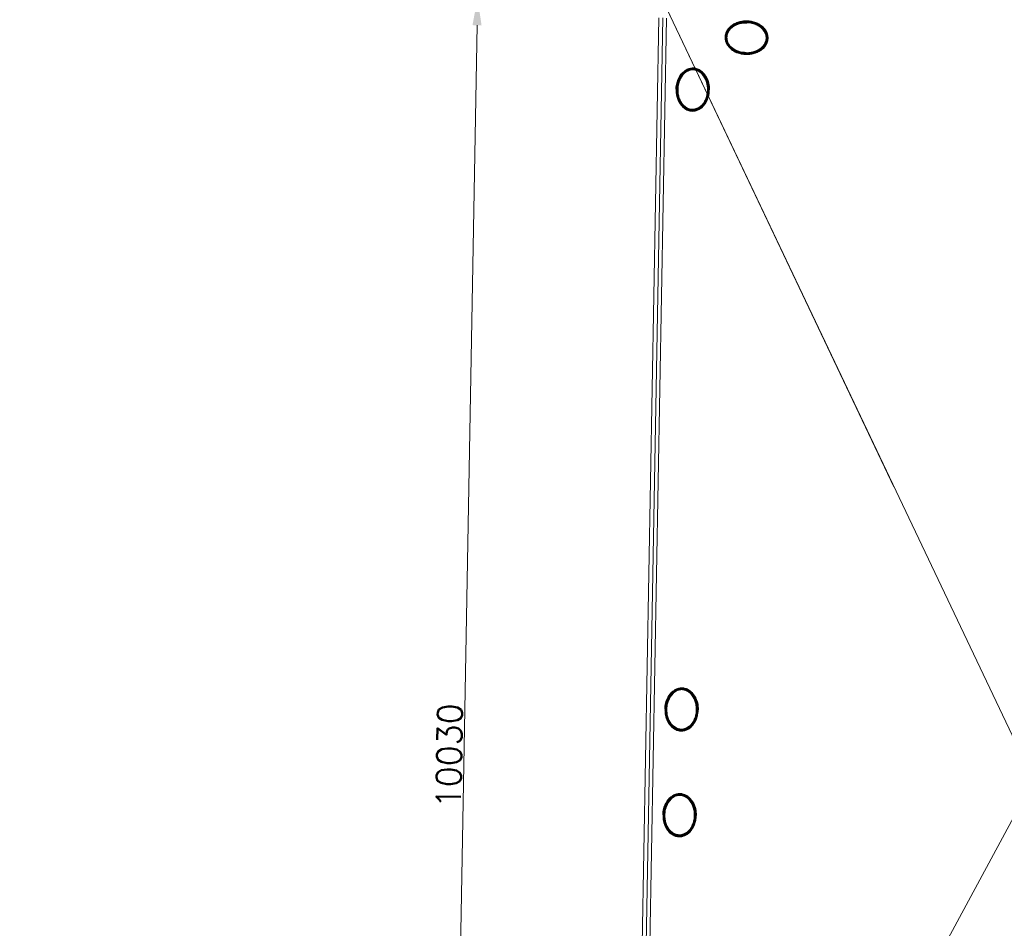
# Model space of a CAD drawing. Header units: millimetres. Extents: x -13022 to 1371524, y -38729 to 632593.
# Tile 183 of 256: x 979113 to 985622, y 11208 to 17218. Entities that reach past the tile are written whole.
import ezdxf

# ---------------------------------------------------------------- set-up
doc = ezdxf.new("R2010")
doc.units = ezdxf.units.MM
doc.header["$LTSCALE"] = 35
doc.set_wipeout_variables(frame=1)
doc.linetypes.add('DASHED', pattern=[200, 100, -100])
for name, color, linetype in [('LAYER01', 1, 'Continuous'), ('LAYER102', 1, 'Continuous'), ('LAYER111', 7, 'Continuous'), ('LAYER28', 7, 'Continuous'), ('LAYER30', 7, 'Continuous')]:
    doc.layers.add(name, color=color, linetype=linetype)
doc.styles.get("Standard").update_dxf_attribs({"font": 'simplex.shx'})
doc.dimstyles.new('~R----C~', dxfattribs={"dimtxt": 162, "dimasz": 180, "dimexe": 0.18, "dimexo": 0.0625, "dimgap": 16.2, "dimtad": 1, "dimdec": 0, "dimzin": 0, "dimdsep": 46, "dimtxsty": 'Standard', "dimcen": 0.09, "dimse1": 1, "dimse2": 1, "dimclrd": 7, "dimadec": 0, "dimazin": 0, "dimtfac": 1, "dimtdec": 4, "dimtmove": 0, "dimatfit": 3, "dimfxl": 1, "dimtolj": 1, "dimtzin": 0, "dimlwd": 13, "dimarcsym": 0})
pattern_1 = [(133.96863251, (692959.26735, 93845.67613), (-0.21591600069, -0.20827933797), []), (133.96863251, (692959.05526, 93845.67994), (-0.21591600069, -0.20827933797), [])]
pattern_2 = [(313.96863251, (692959.26735, 93845.67613), (0.21591600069, 0.20827933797), []), (313.96863251, (692959.47945, 93845.6723), (0.21591600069, 0.20827933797), [])]

# ---------------------------------------------------------------- blocks, each defined once
blk = doc.blocks.new('*D149')
at = {"layer": 'Defpoints', "color": 0, "linetype": 'Continuous', "transparency": 16777216}
for p in [(982139.4, 17361.7), (983341.2, 17340), (983160.7, 7311.7)]:
    blk.add_point(p, dxfattribs=at)
at = {"layer": 'LAYER102', "color": 7, "linetype": 'Continuous', "lineweight": 13, "transparency": 16777216}
blk.add_line((981962.1, 7513.3), (982136.2, 17181.7), dxfattribs=at)
at = {"layer": 'LAYER102', "color": 7, "linetype": 'Continuous', "transparency": 16777216}
for points in [[(982106.2, 17182.3), (982166.2, 17181.2), (982139.4, 17361.7)], [(981932.1, 7513.8), (981992.1, 7512.7), (981958.9, 7333.3)]]:
    blk.add_solid(points, dxfattribs=at)
at = {"layer": 'LAYER102', "color": 0, "linetype": 'Continuous', "transparency": 16777216, "insert": (981952, 12349.2), "char_height": 162, "attachment_point": 5, "rotation": 88.96863}
blk.add_mtext('\\A1;10030', dxfattribs=at)

msp = doc.modelspace()

# ---------------------------------------------------------------- texts
at = {"layer": 'LAYER102', "color": 7, "linetype": 'Continuous', "lineweight": 0, "char_height": 162, "attachment_point": 7, "rotation": 358.9686325, "line_spacing_factor": 1.333333}
for s, insert in [('\\pi-861.96;{\\fArial|b1|i0|c0|p34;\\H1.2346x;opslag depot\\P\\pi-545.13;\\fArial|b0|i0|c0|p34;\\H0.81x;o.g. functie \\P\\pi-462.53;258,8 m2}', (1071958.802, 12673.073)), ('\\pi-742.15;{\\fArial|b0|i0|c0|p34;verkeersruimte\\P\\pi-335.38;8,8 m2}', (1040027.608, 12808.043))]:
    msp.add_mtext(s, dxfattribs=dict(at, insert=insert))

# ---------------------------------------------------------------- wipeouts: each hides what was drawn before it
at = {"linetype": 'Continuous'}
for points in [[(983919.955, 17208.6), (983942.489, 17206.812), (983964.627, 17202.131), (983985.964, 17194.644), (984002.598, 17186.312), (984017.943, 17175.823), (984031.721, 17163.362), (984043.497, 17149.07), (984052.236, 17132.746), (984057.605, 17115.022), (984059.367, 17096.581), (984056.943, 17078.231), (984050.939, 17060.711), (984041.618, 17044.72), (984029.336, 17030.868), (984014.358, 17018.37), (983997.795, 17008.034), (983979.992, 17000.048), (983961.296, 16994.571), (983938.816, 16990.671), (983916.044, 16989.659), (983916.193, 16999.634), (983941.19, 17001.005), (983965.723, 17006.064), (983984.377, 17012.753), (984001.892, 17022.064), (984017.855, 17033.802), (984030.915, 17047.421), (984040.924, 17063.423), (984047.462, 17081.128), (984049.371, 17096.87), (984047.967, 17112.671), (984043.333, 17127.835), (984035.342, 17142.255), (984025.294, 17155.313), (984013.372, 17166.709), (983999.884, 17176.188), (983978.387, 17186.951), (983955.419, 17194.163), (983937.723, 17197.326), (983919.774, 17198.586)], [(983452.764, 16757.757), (983454.545, 16780.299), (983459.225, 16802.421), (983466.735, 16823.758), (983475.067, 16840.377), (983485.564, 16855.721), (983498.033, 16869.515), (983512.31, 16881.283), (983528.657, 16890.006), (983546.35, 16895.36), (983564.791, 16897.13), (983583.125, 16894.69), (983600.645, 16888.687), (983616.636, 16879.366), (983630.479, 16867.084), (983642.962, 16852.099), (983653.291, 16835.558), (983661.284, 16817.755), (983666.76, 16799.037), (983670.669, 16776.572), (983671.666, 16753.793), (983661.73, 16753.995), (983660.367, 16779), (983655.277, 16803.525), (983648.58, 16822.18), (983639.269, 16839.671), (983627.554, 16855.642), (983613.943, 16868.71), (983597.934, 16878.726), (983580.236, 16885.264), (983564.486, 16887.173), (983548.678, 16885.786), (983533.529, 16881.143), (983519.102, 16873.16), (983506.044, 16863.104), (983494.64, 16851.206), (983485.146, 16837.718), (983474.382, 16816.198), (983467.155, 16793.246), (983463.992, 16775.542), (983462.731, 16757.593)], [(983378.945, 12657.312), (983380.726, 12679.854), (983385.406, 12701.976), (983392.916, 12723.313), (983401.248, 12739.932), (983411.745, 12755.276), (983424.214, 12769.07), (983438.49, 12780.838), (983454.838, 12789.561), (983472.531, 12794.915), (983490.972, 12796.685), (983509.306, 12794.245), (983526.825, 12788.242), (983542.817, 12778.921), (983556.66, 12766.639), (983569.143, 12751.654), (983579.471, 12735.114), (983587.465, 12717.311), (983592.941, 12698.592), (983596.85, 12676.127), (983597.846, 12653.348), (983587.911, 12653.55), (983586.548, 12678.555), (983581.458, 12703.08), (983574.761, 12721.735), (983565.449, 12739.226), (983553.735, 12755.197), (983540.124, 12768.265), (983524.115, 12778.281), (983506.417, 12784.819), (983490.667, 12786.728), (983474.859, 12785.341), (983459.71, 12780.698), (983445.283, 12772.715), (983432.225, 12762.659), (983420.821, 12750.761), (983411.327, 12737.273), (983400.563, 12715.753), (983393.336, 12692.801), (983390.173, 12675.097), (983388.912, 12657.148)], [(983365.856, 11958.059), (983367.637, 11980.601), (983372.318, 12002.724), (983379.828, 12024.061), (983388.16, 12040.679), (983398.656, 12056.024), (983411.125, 12069.817), (983425.402, 12081.586), (983441.749, 12090.308), (983459.442, 12095.663), (983477.883, 12097.433), (983496.217, 12094.993), (983513.737, 12088.989), (983529.728, 12079.668), (983543.572, 12067.386), (983556.054, 12052.401), (983566.383, 12035.861), (983574.376, 12018.058), (983579.853, 11999.339), (983583.762, 11976.874), (983584.758, 11954.095), (983574.822, 11954.297), (983573.46, 11979.302), (983568.369, 12003.828), (983561.673, 12022.483), (983552.361, 12039.973), (983540.647, 12055.945), (983527.036, 12069.012), (983511.026, 12079.028), (983493.328, 12085.567), (983477.579, 12087.475), (983461.77, 12086.088), (983446.622, 12081.446), (983432.194, 12073.462), (983419.136, 12063.406), (983407.733, 12051.508), (983398.238, 12038.021), (983387.474, 12016.5), (983380.247, 11993.548), (983377.084, 11975.844), (983375.824, 11957.895)]]:
    msp.add_wipeout(points, dxfattribs=at).dxf.layer = 'LAYER111'

# ---------------------------------------------------------------- next in the draw order: hatches: boundary and pattern name
at = {"layer": 'LAYER28', "linetype": 'Continuous', "lineweight": 13}
h = msp.add_hatch(dxfattribs=at)
h.set_pattern_fill('~A--FYV~', angle=-1.0313675, style=0, pattern_type=0)
h.set_pattern_definition([(43.96863251, (692959.26735, 93845.67613), (-0.20827933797, 0.21591600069), []), (43.96863251, (692959.27117, 93845.88822), (-0.20827933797, 0.21591600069), [])])
h.paths.add_polyline_path([(983919.955, 17208.6, -0.09710502), (983985.964, 17194.636, -0.10169259), (984031.721, 17163.347, -0.20036748), (984059.398, 17096.572, -0.20044202), (984029.335, 17030.837, -0.13761542), (983961.296, 16994.54, -0.06379176), (983916.012, 16989.62), (983916.193, 16999.634, 0.07460022), (983965.754, 17006.071, 0.108905), (984017.887, 17033.801, 0.15545303), (984047.493, 17081.128, 0.15789061), (984043.333, 17127.827, 0.15190333), (983999.884, 17176.203, 0.0798486), (983955.451, 17194.178, 0.05330223), (983919.775, 17198.594)], flags=0)
h = msp.add_hatch(dxfattribs=at)
h.set_pattern_fill('~A--FYV~', angle=-1.0313675, style=0, pattern_type=0)
h.set_pattern_definition(pattern_1)
h.paths.add_polyline_path([(983452.764, 16757.757, -0.09710502), (983466.704, 16823.759, -0.10169259), (983497.971, 16869.524, -0.20036748), (983564.791, 16897.169, -0.20044202), (983630.512, 16867.138, -0.13761542), (983666.792, 16799.067, -0.06379176), (983671.728, 16753.815), (983661.73, 16753.995, 0.07460022), (983655.246, 16803.526, 0.108905), (983627.554, 16855.65, 0.15545303), (983580.205, 16885.257, 0.15789061), (983533.498, 16881.128, 0.15190333), (983485.145, 16837.687, 0.0798486), (983467.155, 16793.222, 0.05330223), (983462.762, 16757.577)], flags=0)
h = msp.add_hatch(dxfattribs=at)
h.set_pattern_fill('~A--FYV~', angle=-1.0313675, style=0, pattern_type=0)
h.set_pattern_definition(pattern_1)
h.paths.add_polyline_path([(983378.945, 12657.312, -0.09710502), (983392.885, 12723.314, -0.10169259), (983424.151, 12769.079, -0.20036748), (983490.972, 12796.724, -0.20044202), (983556.692, 12766.693, -0.13761542), (983592.973, 12698.622, -0.06379176), (983597.909, 12653.37), (983587.911, 12653.55, 0.07460022), (983581.426, 12703.081, 0.108905), (983553.735, 12755.205, 0.15545303), (983506.385, 12784.812, 0.15789061), (983459.679, 12780.683, 0.15190333), (983411.326, 12737.242, 0.0798486), (983393.336, 12692.777, 0.05330223), (983388.943, 12657.132)], flags=0)
h = msp.add_hatch(dxfattribs=at)
h.set_pattern_fill('~A--FYV~', angle=-1.0313675, style=0, pattern_type=0)
h.set_pattern_definition(pattern_1)
h.paths.add_polyline_path([(983365.856, 11958.059, -0.09710502), (983379.797, 12024.061, -0.10169259), (983411.063, 12069.826, -0.20036748), (983477.884, 12097.472, -0.20044202), (983543.604, 12067.44, -0.13761542), (983579.885, 11999.37, -0.06379176), (983584.821, 11954.117), (983574.822, 11954.297, 0.07460022), (983568.338, 12003.828, 0.108905), (983540.647, 12055.952, 0.15545303), (983493.297, 12085.559, 0.15789061), (983446.59, 12081.431, 0.15190333), (983398.238, 12037.989, 0.0798486), (983380.247, 11993.525, 0.05330223), (983375.855, 11957.879)], flags=0)

# ---------------------------------------------------------------- next in the draw order: linework, layer by layer
at = {"layer": 'LAYER28', "color": 7, "linetype": 'Continuous', "lineweight": 25}
for points in [[(983919.955, 17208.6, -0.09710502), (983985.964, 17194.636, -0.10169259), (984031.721, 17163.347, -0.20036748), (984059.398, 17096.572, -0.20044202), (984029.335, 17030.837, -0.13761542), (983961.296, 16994.54, -0.06379176), (983916.012, 16989.62), (983916.193, 16999.634, 0.07460022), (983965.754, 17006.071, 0.108905), (984017.887, 17033.801, 0.15545303), (984047.493, 17081.128, 0.15789061), (984043.333, 17127.827, 0.15190333), (983999.884, 17176.203, 0.0798486), (983955.451, 17194.178, 0.05330223), (983919.775, 17198.594)], [(983452.764, 16757.757, -0.09710502), (983466.704, 16823.759, -0.10169259), (983497.971, 16869.524, -0.20036748), (983564.791, 16897.169, -0.20044202), (983630.512, 16867.138, -0.13761542), (983666.792, 16799.067, -0.06379176), (983671.728, 16753.815), (983661.73, 16753.995, 0.07460022), (983655.246, 16803.526, 0.108905), (983627.554, 16855.65, 0.15545303), (983580.205, 16885.257, 0.15789061), (983533.498, 16881.128, 0.15190333), (983485.145, 16837.687, 0.0798486), (983467.155, 16793.222, 0.05330223), (983462.762, 16757.577)], [(983378.945, 12657.312, -0.09710502), (983392.885, 12723.314, -0.10169259), (983424.151, 12769.079, -0.20036748), (983490.972, 12796.724, -0.20044202), (983556.692, 12766.693, -0.13761542), (983592.973, 12698.622, -0.06379176), (983597.909, 12653.37), (983587.911, 12653.55, 0.07460022), (983581.426, 12703.081, 0.108905), (983553.735, 12755.205, 0.15545303), (983506.385, 12784.812, 0.15789061), (983459.679, 12780.683, 0.15190333), (983411.326, 12737.242, 0.0798486), (983393.336, 12692.777, 0.05330223), (983388.943, 12657.132)], [(983365.856, 11958.059, -0.09710502), (983379.797, 12024.061, -0.10169259), (983411.063, 12069.826, -0.20036748), (983477.884, 12097.472, -0.20044202), (983543.604, 12067.44, -0.13761542), (983579.885, 11999.37, -0.06379176), (983584.821, 11954.117), (983574.822, 11954.297, 0.07460022), (983568.338, 12003.828, 0.108905), (983540.647, 12055.952, 0.15545303), (983493.297, 12085.559, 0.15789061), (983446.59, 12081.431, 0.15190333), (983398.238, 12037.989, 0.0798486), (983380.247, 11993.525, 0.05330223), (983375.855, 11957.879)]]:
    msp.add_lwpolyline(points, format="xyb", close=True, dxfattribs=at)

# ---------------------------------------------------------------- next in the draw order: wipeouts: each hides what was drawn before it
at = {"linetype": 'Continuous'}
for points in [[(983919.775, 17198.594), (983901.792, 17197.98), (983883.994, 17195.456), (983860.812, 17189.076), (983838.91, 17179.093), (983825.09, 17170.098), (983812.797, 17159.13), (983802.254, 17146.435), (983793.748, 17132.305), (983788.572, 17117.318), (983786.601, 17101.585), (983787.941, 17085.785), (983793.838, 17067.855), (983803.264, 17051.503), (983815.826, 17037.431), (983831.357, 17025.126), (983848.524, 17015.198), (983866.926, 17007.835), (983891.261, 17001.888), (983916.192, 16999.611), (983916.012, 16989.62), (983893.292, 16991.459), (983870.967, 16996.166), (983852.45, 17002.321), (983834.945, 17010.934), (983818.765, 17021.86), (983804.247, 17034.889), (983792.471, 17049.182), (983783.732, 17065.521), (983778.363, 17083.246), (983776.601, 17101.687), (983779.057, 17120.044), (983785.029, 17137.564), (983794.35, 17153.555), (983806.664, 17167.414), (983820.913, 17179.378), (983836.625, 17189.316), (983853.517, 17197.044), (983875.11, 17203.758), (983897.402, 17207.631), (983919.986, 17208.608)], [(983462.762, 16757.577), (983463.376, 16739.602), (983465.9, 16721.796), (983472.296, 16698.599), (983482.279, 16676.713), (983491.281, 16662.9), (983502.218, 16650.599), (983514.906, 16640.08), (983529.037, 16631.59), (983544.008, 16626.406), (983559.757, 16624.442), (983575.533, 16625.784), (983593.455, 16631.673), (983609.783, 16641.099), (983623.887, 16653.66), (983636.199, 16669.191), (983646.104, 16686.343), (983653.467, 16704.737), (983659.406, 16729.056), (983661.667, 16753.988), (983671.728, 16753.815), (983669.881, 16731.079), (983665.198, 16708.769), (983659.051, 16690.252), (983650.422, 16672.74), (983639.504, 16656.575), (983626.459, 16642.041), (983612.182, 16630.257), (983595.835, 16621.519), (983578.11, 16616.157), (983559.669, 16614.38), (983541.304, 16616.812), (983523.784, 16622.808), (983507.793, 16632.129), (983493.918, 16644.412), (983481.954, 16658.653), (983472.016, 16674.373), (983464.288, 16691.289), (983457.582, 16712.889), (983453.701, 16735.166), (983452.702, 16757.766)], [(983388.943, 12657.132), (983389.557, 12639.157), (983392.081, 12621.351), (983398.477, 12598.154), (983408.46, 12576.268), (983417.462, 12562.455), (983428.399, 12550.154), (983441.087, 12539.635), (983455.217, 12531.145), (983470.189, 12525.961), (983485.938, 12523.997), (983501.714, 12525.339), (983519.636, 12531.228), (983535.964, 12540.654), (983550.068, 12553.215), (983562.38, 12568.746), (983572.284, 12585.898), (983579.648, 12604.292), (983585.587, 12628.611), (983587.848, 12653.543), (983597.909, 12653.37), (983596.062, 12630.634), (983591.379, 12608.324), (983585.232, 12589.807), (983576.603, 12572.295), (983565.685, 12556.13), (983552.64, 12541.596), (983538.363, 12529.812), (983522.016, 12521.074), (983504.291, 12515.712), (983485.85, 12513.935), (983467.485, 12516.367), (983449.965, 12522.363), (983433.974, 12531.684), (983420.099, 12543.967), (983408.134, 12558.208), (983398.197, 12573.928), (983390.469, 12590.844), (983383.763, 12612.445), (983379.882, 12634.721), (983378.882, 12657.321)], [(983375.855, 11957.879), (983376.469, 11939.904), (983378.992, 11922.098), (983385.388, 11898.901), (983395.371, 11877.015), (983404.374, 11863.202), (983415.31, 11850.902), (983427.998, 11840.383), (983442.129, 11831.892), (983457.101, 11826.708), (983472.849, 11824.745), (983488.626, 11826.086), (983506.547, 11831.975), (983522.876, 11841.402), (983536.979, 11853.962), (983549.292, 11869.493), (983559.196, 11886.646), (983566.559, 11905.04), (983572.498, 11929.359), (983574.76, 11954.291), (983584.821, 11954.117), (983582.974, 11931.381), (983578.29, 11909.071), (983572.143, 11890.554), (983563.514, 11873.042), (983552.597, 11856.877), (983539.552, 11842.344), (983525.275, 11830.56), (983508.927, 11821.821), (983491.203, 11816.46), (983472.762, 11814.682), (983454.396, 11817.115), (983436.876, 11823.111), (983420.885, 11832.431), (983407.01, 11844.714), (983395.046, 11858.955), (983385.109, 11874.676), (983377.381, 11891.591), (983370.674, 11913.192), (983366.794, 11935.468), (983365.794, 11958.068)]]:
    msp.add_wipeout(points, dxfattribs=at).dxf.layer = 'LAYER111'

# ---------------------------------------------------------------- next in the draw order: hatches: boundary and pattern name
at = {"layer": 'LAYER28', "linetype": 'Continuous', "lineweight": 13}
h = msp.add_hatch(dxfattribs=at)
h.set_pattern_fill('~A--FYV~', angle=-1.0313675, style=0, pattern_type=0)
h.set_pattern_definition([(223.96863251, (692959.26735, 93845.67613), (0.20827933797, -0.21591600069), []), (223.96863251, (692959.26354, 93845.46403), (0.20827933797, -0.21591600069), [])])
h.paths.add_polyline_path([(983919.955, 17208.6, 0.09710502), (983853.486, 17197.021, 0.10169259), (983806.632, 17167.399, 0.20036748), (983776.632, 17101.663, 0.20044202), (983804.247, 17034.889, 0.13761542), (983870.998, 16996.166, 0.06379176), (983916.012, 16989.62), (983916.193, 16999.634, -0.07460022), (983866.958, 17007.85, -0.108905), (983815.857, 17037.438, -0.15545303), (983787.973, 17085.8, -0.15789061), (983793.749, 17132.321, -0.15190333), (983838.911, 17179.101, -0.0798486), (983884.025, 17195.464, -0.05330223), (983919.775, 17198.594)], flags=0)
h = msp.add_hatch(dxfattribs=at)
h.set_pattern_fill('~A--FYV~', angle=-1.0313675, style=0, pattern_type=0)
h.set_pattern_definition(pattern_2)
h.paths.add_polyline_path([(983452.764, 16757.757, 0.09710502), (983464.319, 16691.288, 0.10169259), (983493.918, 16644.435, 0.20036748), (983559.701, 16614.395, 0.20044202), (983626.459, 16642.049, 0.13761542), (983665.166, 16708.762, 0.06379176), (983671.728, 16753.815), (983661.73, 16753.995, -0.07460022), (983653.467, 16704.729, -0.108905), (983623.917, 16653.628, -0.15545303), (983575.533, 16625.744, -0.15789061), (983529.005, 16631.552, -0.15190333), (983482.247, 16676.713, -0.0798486), (983465.869, 16721.796, -0.05330223), (983462.762, 16757.577)], flags=0)
h = msp.add_hatch(dxfattribs=at)
h.set_pattern_fill('~A--FYV~', angle=-1.0313675, style=0, pattern_type=0)
h.set_pattern_definition(pattern_2)
h.paths.add_polyline_path([(983378.945, 12657.312, 0.09710502), (983390.5, 12590.843, 0.10169259), (983420.099, 12543.99, 0.20036748), (983485.882, 12513.95, 0.20044202), (983552.64, 12541.604, 0.13761542), (983591.347, 12608.317, 0.06379176), (983597.909, 12653.37), (983587.911, 12653.55, -0.07460022), (983579.648, 12604.284, -0.108905), (983550.098, 12553.183, -0.15545303), (983501.714, 12525.299, -0.15789061), (983455.186, 12531.107, -0.15190333), (983408.428, 12576.268, -0.0798486), (983392.05, 12621.351, -0.05330223), (983388.943, 12657.132)], flags=0)
h = msp.add_hatch(dxfattribs=at)
h.set_pattern_fill('~A--FYV~', angle=-1.0313675, style=0, pattern_type=0)
h.set_pattern_definition(pattern_2)
h.paths.add_polyline_path([(983365.856, 11958.059, 0.09710502), (983377.412, 11891.59, 0.10169259), (983407.011, 11844.738, 0.20036748), (983472.793, 11814.697, 0.20044202), (983539.552, 11842.352, 0.13761542), (983578.259, 11909.064, 0.06379176), (983584.821, 11954.117), (983574.822, 11954.297, -0.07460022), (983566.559, 11905.032, -0.108905), (983537.01, 11853.93, -0.15545303), (983488.625, 11826.047, -0.15789061), (983442.097, 11831.854, -0.15190333), (983395.34, 11877.015, -0.0798486), (983378.961, 11922.099, -0.05330223), (983375.855, 11957.879)], flags=0)

# ---------------------------------------------------------------- next in the draw order: linework, layer by layer
at = {"layer": 'LAYER01', "color": 7, "linetype": 'Continuous', "lineweight": 25}
for points in [[(984059.398, 17096.572), (984059.255, 17102.498), (984058.799, 17108.421), (984057.842, 17114.314), (984056.51, 17120.159), (984054.739, 17125.95), (984052.591, 17131.654), (984050.067, 17137.27), (984047.165, 17142.769), (984043.824, 17148.142), (984040.168, 17153.381), (984036.133, 17158.446), (984031.721, 17163.347), (984027.055, 17168.049), (984022.01, 17172.554), (984016.649, 17176.847), (984011.034, 17180.91), (984005.101, 17184.736), (983998.977, 17188.3), (983992.598, 17191.61), (983985.964, 17194.644), (983979.138, 17197.408), (983972.181, 17199.878), (983965.032, 17202.053), (983957.689, 17203.92), (983950.279, 17205.491), (983942.8, 17206.743), (983935.253, 17207.676), (983927.638, 17208.298), (983919.955, 17208.6), (983912.328, 17208.573), (983904.633, 17208.228), (983897.057, 17207.567), (983889.538, 17206.585), (983882.076, 17205.282), (983874.734, 17203.679), (983867.511, 17201.762), (983860.407, 17199.546), (983853.486, 17197.029), (983846.747, 17194.236), (983840.253, 17191.157), (983834.004, 17187.816), (983827.938, 17184.206), (983822.18, 17180.348), (983816.668, 17176.251), (983811.465, 17171.93), (983806.632, 17167.399), (983802.046, 17162.66), (983797.832, 17157.743), (983793.99, 17152.64), (983790.457, 17147.39), (983787.359, 17142), (983784.635, 17136.477), (983782.283, 17130.855), (983780.305, 17125.132), (983778.763, 17119.338), (983777.657, 17113.482), (983776.926, 17107.58), (983776.569, 17101.664), (983776.712, 17095.723), (983777.231, 17089.806), (983778.125, 17083.914), (983779.457, 17078.061), (983781.228, 17072.278), (983783.376, 17066.567), (983785.9, 17060.958), (983788.802, 17055.452), (983792.143, 17050.078), (983795.8, 17044.855), (983799.834, 17039.782), (983804.247, 17034.889), (983808.913, 17030.179), (983813.957, 17025.666), (983819.318, 17021.381), (983824.934, 17017.319), (983830.866, 17013.5), (983836.99, 17009.921), (983843.369, 17006.618), (983850.003, 17003.576), (983856.829, 17000.82), (983863.849, 16998.35), (983870.998, 16996.174), (983878.278, 16994.3), (983885.689, 16992.737), (983893.167, 16991.485), (983900.714, 16990.552), (983908.392, 16989.929), (983916.013, 16989.636), (983923.702, 16989.654), (983931.334, 16990.001), (983938.91, 16990.661), (983946.429, 16991.643), (983953.891, 16992.939), (983961.296, 16994.548), (983968.519, 16996.465), (983975.56, 16998.683), (983982.481, 17001.191), (983989.221, 17003.992), (983995.714, 17007.063), (984001.963, 17010.42), (984008.029, 17014.023), (984013.787, 17017.88), (984019.299, 17021.969), (984024.503, 17026.298), (984029.335, 17030.837), (984033.921, 17035.568), (984038.135, 17040.493), (984041.978, 17045.581), (984045.51, 17050.83), (984048.608, 17056.229), (984051.333, 17061.743), (984053.684, 17067.373), (984055.662, 17073.089), (984057.205, 17078.89), (984058.373, 17084.745), (984059.041, 17090.64)], [(984049.4, 17096.752), (984049.307, 17101.989), (984048.838, 17107.233), (984048.057, 17112.427), (984046.837, 17117.583), (984045.304, 17122.721), (984043.333, 17127.835), (984041.111, 17132.86), (984038.449, 17137.792), (984035.474, 17142.651), (984032.184, 17147.398), (984028.516, 17151.981), (984024.471, 17156.461), (984020.173, 17160.781), (984015.497, 17164.928), (984010.567, 17168.9), (984005.384, 17172.651), (983999.884, 17176.203), (983994.131, 17179.534), (983988.186, 17182.626), (983981.986, 17185.464), (983975.594, 17188.056), (983969.072, 17190.377), (983962.295, 17192.421), (983955.451, 17194.178), (983948.414, 17195.664), (983941.372, 17196.846), (983934.199, 17197.725), (983927.021, 17198.315), (983919.775, 17198.602), (983912.586, 17198.575), (983905.328, 17198.245), (983898.129, 17197.624), (983891.048, 17196.697), (983883.962, 17195.465), (983877.059, 17193.956), (983870.276, 17192.156), (983863.612, 17190.072), (983857.131, 17187.704), (983850.833, 17185.091), (983844.78, 17182.223), (983838.911, 17179.109), (983833.287, 17175.757), (983827.972, 17172.172), (983822.84, 17168.389), (983818.08, 17164.419), (983813.63, 17160.272), (983809.489, 17155.939), (983805.658, 17151.476), (983802.136, 17146.836), (983798.988, 17142.103), (983796.213, 17137.269), (983793.686, 17132.314), (983791.596, 17127.312), (983789.879, 17122.232), (983788.536, 17117.099), (983787.505, 17111.914), (983786.849, 17106.691), (983786.568, 17101.484), (983786.661, 17096.255), (983787.129, 17091.019), (983787.973, 17085.8), (983789.13, 17080.614), (983790.663, 17075.484), (983792.572, 17070.402), (983794.919, 17065.367), (983797.518, 17060.429), (983800.494, 17055.593), (983803.846, 17050.837), (983807.514, 17046.231), (983811.497, 17041.76), (983815.794, 17037.44), (983820.408, 17033.301), (983825.4, 17029.344), (983830.583, 17025.57), (983836.083, 17022.025), (983841.836, 17018.687), (983847.782, 17015.61), (983853.981, 17012.764), (983860.373, 17010.172), (983866.958, 17007.85), (983873.672, 17005.807), (983880.516, 17004.043), (983887.553, 17002.564), (983894.596, 17001.383), (983901.769, 17000.503), (983908.947, 16999.913), (983916.193, 16999.634), (983923.444, 16999.652), (983930.639, 16999.984), (983937.839, 17000.604), (983944.919, 17001.531), (983952.005, 17002.756), (983958.908, 17004.272), (983965.754, 17006.071), (983972.355, 17008.156), (983978.836, 17010.508), (983985.134, 17013.13), (983991.187, 17015.998), (983997.057, 17019.135), (984002.68, 17022.48), (984007.996, 17026.048), (984013.064, 17029.825), (984017.887, 17033.801), (984022.338, 17037.98), (984026.541, 17042.303), (984030.372, 17046.758), (984033.831, 17051.369), (984036.979, 17056.118), (984039.817, 17060.958), (984042.218, 17065.892), (984044.372, 17070.94), (984046.089, 17076.012), (984047.493, 17081.128), (984048.461, 17086.291), (984049.118, 17091.506)], [(983564.791, 16897.169), (983558.851, 16897.057), (983552.904, 16896.571), (983547.011, 16895.645), (983541.174, 16894.313), (983535.391, 16892.541), (983529.664, 16890.394), (983524.055, 16887.87), (983518.564, 16884.937), (983513.191, 16881.627), (983507.937, 16877.971), (983502.926, 16873.935), (983497.971, 16869.524), (983493.323, 16864.825), (983488.794, 16859.781), (983484.51, 16854.451), (983480.408, 16848.837), (983476.613, 16842.904), (983473.064, 16836.748), (983469.761, 16830.369), (983466.704, 16823.767), (983463.956, 16816.94), (983461.455, 16809.953), (983459.263, 16802.803), (983457.444, 16795.491), (983455.873, 16788.081), (983454.613, 16780.602), (983453.664, 16773.024), (983453.027, 16765.41), (983452.764, 16757.757), (983452.751, 16750.1), (983453.113, 16742.436), (983453.789, 16734.86), (983454.779, 16727.309), (983456.082, 16719.847), (983457.638, 16712.506), (983459.57, 16705.282), (983461.819, 16698.209), (983464.319, 16691.288), (983467.136, 16684.549), (983470.207, 16678.055), (983473.532, 16671.775), (983477.112, 16665.741), (983481.009, 16659.983), (983485.098, 16654.471), (983489.442, 16649.267), (983493.918, 16644.404), (983498.712, 16639.848), (983503.574, 16635.635), (983508.693, 16631.792), (983513.943, 16628.26), (983519.326, 16625.162), (983524.839, 16622.406), (983530.485, 16620.054), (983536.201, 16618.107), (983541.987, 16616.566), (983547.842, 16615.429), (983553.768, 16614.697), (983559.7, 16614.371), (983565.641, 16614.483), (983571.526, 16615.002), (983577.419, 16615.928), (983583.256, 16617.26), (983589.038, 16619), (983594.765, 16621.148), (983600.375, 16623.703), (983605.866, 16626.605), (983611.239, 16629.946), (983616.493, 16633.602), (983621.567, 16637.637), (983626.459, 16642.018), (983631.169, 16646.715), (983635.698, 16651.759), (983639.983, 16657.121), (983644.022, 16662.736), (983647.816, 16668.638), (983651.428, 16674.793), (983654.731, 16681.172), (983657.788, 16687.805), (983660.536, 16694.632), (983662.975, 16701.62), (983665.167, 16708.77), (983667.048, 16716.049), (983668.619, 16723.46), (983669.879, 16730.97), (983670.765, 16738.517), (983671.403, 16746.163), (983671.728, 16753.815), (983671.679, 16761.473), (983671.316, 16769.106), (983670.703, 16776.712), (983669.713, 16784.231), (983668.41, 16791.693), (983666.792, 16799.067), (983664.859, 16806.291), (983662.674, 16813.363), (983660.173, 16820.284), (983657.356, 16826.992), (983654.285, 16833.486), (983650.897, 16839.766), (983647.318, 16845.832), (983643.484, 16851.589), (983639.394, 16857.07), (983635.05, 16862.274), (983630.512, 16867.138), (983625.781, 16871.724), (983620.856, 16875.938), (983615.737, 16879.781), (983610.486, 16883.282), (983605.104, 16886.411), (983599.59, 16889.135), (983593.944, 16891.487), (983588.229, 16893.466), (983582.443, 16895.007), (983576.587, 16896.144), (983570.724, 16896.844)], [(983564.611, 16887.171), (983559.359, 16887.078), (983554.1, 16886.641), (983548.897, 16885.829), (983543.75, 16884.64), (983538.596, 16883.076), (983533.498, 16881.136), (983528.456, 16878.883), (983523.533, 16876.252), (983518.666, 16873.277), (983513.918, 16869.956), (983509.352, 16866.287), (983504.904, 16862.273), (983500.575, 16857.944), (983496.428, 16853.299), (983492.464, 16848.369), (983488.682, 16843.187), (983485.145, 16837.687), (983481.791, 16831.934), (983478.746, 16825.988), (983475.884, 16819.788), (983473.269, 16813.397), (983470.963, 16806.844), (983468.904, 16800.098), (983467.155, 16793.222), (983465.653, 16786.217), (983464.526, 16779.174), (983463.647, 16772.001), (983463.017, 16764.792), (983462.762, 16757.577), (983462.757, 16750.357), (983463.127, 16743.099), (983463.748, 16735.931), (983464.62, 16728.82), (983465.868, 16721.765), (983467.369, 16714.862), (983469.184, 16708.047), (983471.253, 16701.415), (983473.636, 16694.902), (983476.273, 16688.604), (983479.102, 16682.552), (983482.247, 16676.682), (983485.584, 16671.09), (983489.176, 16665.743), (983492.96, 16660.643), (983496.937, 16655.883), (983501.045, 16651.433), (983505.409, 16647.26), (983509.84, 16643.43), (983514.528, 16639.939), (983519.222, 16636.76), (983524.048, 16633.985), (983529.003, 16631.489), (983534.029, 16629.398), (983539.124, 16627.681), (983544.225, 16626.308), (983549.458, 16625.307), (983554.635, 16624.652), (983559.88, 16624.37), (983565.07, 16624.464), (983570.33, 16624.932), (983575.533, 16625.744), (983580.742, 16626.932), (983585.833, 16628.466), (983590.931, 16630.374), (983595.973, 16632.69), (983600.896, 16635.289), (983605.763, 16638.296), (983610.511, 16641.617), (983615.141, 16645.285), (983619.589, 16649.299), (983623.917, 16653.597), (983628.063, 16658.21), (983632.028, 16663.171), (983635.747, 16668.386), (983639.347, 16673.885), (983642.638, 16679.608), (983645.746, 16685.553), (983648.608, 16691.752), (983651.161, 16698.176), (983653.467, 16704.729), (983655.526, 16711.475), (983657.275, 16718.319), (983658.776, 16725.325), (983659.966, 16732.398), (983660.845, 16739.54), (983661.412, 16746.749), (983661.73, 16753.995), (983661.673, 16761.247), (983661.365, 16768.441), (983660.745, 16775.641), (983659.809, 16782.722), (983658.561, 16789.777), (983657.061, 16796.711), (983655.246, 16803.526), (983653.177, 16810.158), (983650.856, 16816.638), (983648.219, 16822.937), (983645.327, 16828.99), (983642.182, 16834.86), (983638.846, 16840.483), (983635.316, 16845.798), (983631.531, 16850.867), (983627.554, 16855.658), (983623.384, 16860.14), (983619.021, 16864.313), (983614.59, 16868.143), (983609.964, 16871.633), (983605.208, 16874.782), (983600.382, 16877.588), (983595.425, 16880.021), (983590.4, 16882.143), (983585.306, 16883.892), (983580.205, 16885.265), (983575.034, 16886.264), (983569.857, 16886.889)], [(983490.972, 12796.724), (983485.032, 12796.612), (983479.085, 12796.126), (983473.192, 12795.2), (983467.355, 12793.868), (983461.572, 12792.097), (983455.845, 12789.949), (983450.236, 12787.425), (983444.745, 12784.492), (983439.372, 12781.182), (983434.118, 12777.526), (983429.107, 12773.49), (983424.151, 12769.079), (983419.504, 12764.38), (983414.975, 12759.336), (983410.69, 12754.006), (983406.589, 12748.392), (983402.794, 12742.459), (983399.245, 12736.303), (983395.942, 12729.924), (983392.885, 12723.322), (983390.137, 12716.495), (983387.636, 12709.508), (983385.444, 12702.358), (983383.625, 12695.046), (983382.054, 12687.636), (983380.794, 12680.157), (983379.845, 12672.579), (983379.208, 12664.965), (983378.945, 12657.312), (983378.932, 12649.655), (983379.294, 12641.991), (983379.97, 12634.415), (983380.96, 12626.864), (983382.263, 12619.402), (983383.819, 12612.061), (983385.751, 12604.837), (983387.999, 12597.764), (983390.5, 12590.843), (983393.317, 12584.104), (983396.388, 12577.61), (983399.713, 12571.33), (983403.293, 12565.296), (983407.189, 12559.538), (983411.278, 12554.026), (983415.623, 12548.822), (983420.099, 12543.959), (983424.892, 12539.403), (983429.755, 12535.19), (983434.874, 12531.347), (983440.124, 12527.815), (983445.506, 12524.717), (983451.02, 12521.961), (983456.666, 12519.609), (983462.382, 12517.662), (983468.168, 12516.121), (983474.023, 12514.984), (983479.949, 12514.252), (983485.881, 12513.926), (983491.822, 12514.038), (983497.707, 12514.557), (983503.6, 12515.483), (983509.437, 12516.815), (983515.219, 12518.555), (983520.946, 12520.703), (983526.556, 12523.258), (983532.046, 12526.16), (983537.42, 12529.501), (983542.674, 12533.157), (983547.748, 12537.192), (983552.64, 12541.573), (983557.35, 12546.27), (983561.879, 12551.314), (983566.164, 12556.676), (983570.203, 12562.291), (983573.997, 12568.193), (983577.609, 12574.348), (983580.912, 12580.727), (983583.969, 12587.36), (983586.717, 12594.187), (983589.156, 12601.175), (983591.347, 12608.325), (983593.229, 12615.604), (983594.8, 12623.015), (983596.06, 12630.525), (983596.946, 12638.072), (983597.584, 12645.718), (983597.909, 12653.37), (983597.86, 12661.028), (983597.497, 12668.661), (983596.884, 12676.267), (983595.894, 12683.786), (983594.591, 12691.248), (983592.973, 12698.622), (983591.04, 12705.846), (983588.855, 12712.918), (983586.354, 12719.839), (983583.537, 12726.547), (983580.466, 12733.041), (983577.078, 12739.321), (983573.499, 12745.387), (983569.665, 12751.144), (983565.575, 12756.625), (983561.231, 12761.829), (983556.692, 12766.693), (983551.962, 12771.279), (983547.037, 12775.493), (983541.918, 12779.336), (983536.667, 12782.837), (983531.285, 12785.966), (983525.771, 12788.69), (983520.125, 12791.042), (983514.409, 12793.021), (983508.624, 12794.562), (983502.768, 12795.699), (983496.905, 12796.399)], [(983490.792, 12786.726), (983485.54, 12786.633), (983480.281, 12786.196), (983475.078, 12785.384), (983469.931, 12784.195), (983464.777, 12782.631), (983459.679, 12780.691), (983454.637, 12778.438), (983449.714, 12775.807), (983444.847, 12772.832), (983440.099, 12769.511), (983435.533, 12765.842), (983431.085, 12761.828), (983426.756, 12757.499), (983422.609, 12752.854), (983418.645, 12747.925), (983414.863, 12742.742), (983411.326, 12737.242), (983407.972, 12731.489), (983404.927, 12725.543), (983402.065, 12719.343), (983399.45, 12712.952), (983397.144, 12706.399), (983395.085, 12699.653), (983393.336, 12692.777), (983391.834, 12685.772), (983390.707, 12678.729), (983389.828, 12671.556), (983389.198, 12664.347), (983388.943, 12657.132), (983388.938, 12649.912), (983389.308, 12642.654), (983389.929, 12635.486), (983390.801, 12628.375), (983392.049, 12621.32), (983393.55, 12614.417), (983395.365, 12607.602), (983397.434, 12600.97), (983399.817, 12594.457), (983402.454, 12588.159), (983405.283, 12582.107), (983408.428, 12576.237), (983411.765, 12570.645), (983415.357, 12565.298), (983419.141, 12560.198), (983423.118, 12555.438), (983427.226, 12550.988), (983431.589, 12546.815), (983436.021, 12542.985), (983440.709, 12539.494), (983445.403, 12536.315), (983450.229, 12533.54), (983455.184, 12531.044), (983460.21, 12528.953), (983465.305, 12527.236), (983470.406, 12525.863), (983475.639, 12524.863), (983480.815, 12524.207), (983486.061, 12523.925), (983491.251, 12524.019), (983496.511, 12524.487), (983501.714, 12525.299), (983506.923, 12526.487), (983512.014, 12528.021), (983517.112, 12529.929), (983522.154, 12532.245), (983527.077, 12534.844), (983531.944, 12537.851), (983536.692, 12541.172), (983541.322, 12544.84), (983545.77, 12548.854), (983550.098, 12553.152), (983554.244, 12557.765), (983558.209, 12562.726), (983561.928, 12567.941), (983565.528, 12573.44), (983568.819, 12579.163), (983571.926, 12585.108), (983574.788, 12591.307), (983577.342, 12597.731), (983579.648, 12604.284), (983581.707, 12611.03), (983583.456, 12617.874), (983584.957, 12624.88), (983586.147, 12631.953), (983587.026, 12639.095), (983587.593, 12646.305), (983587.911, 12653.55), (983587.854, 12660.802), (983587.546, 12667.996), (983586.925, 12675.196), (983585.99, 12682.277), (983584.742, 12689.332), (983583.242, 12696.266), (983581.426, 12703.081), (983579.358, 12709.713), (983577.037, 12716.193), (983574.4, 12722.492), (983571.508, 12728.545), (983568.363, 12734.415), (983565.027, 12740.038), (983561.497, 12745.353), (983557.712, 12750.422), (983553.735, 12755.213), (983549.565, 12759.695), (983545.202, 12763.868), (983540.77, 12767.698), (983536.145, 12771.188), (983531.388, 12774.337), (983526.563, 12777.143), (983521.606, 12779.576), (983516.581, 12781.698), (983511.487, 12783.447), (983506.386, 12784.82), (983501.215, 12785.819), (983496.038, 12786.444)], [(983477.884, 12097.472), (983471.943, 12097.36), (983465.996, 12096.873), (983460.104, 12095.948), (983454.266, 12094.615), (983448.483, 12092.844), (983442.756, 12090.697), (983437.147, 12088.172), (983431.656, 12085.239), (983426.283, 12081.929), (983421.029, 12078.273), (983416.018, 12074.238), (983411.063, 12069.826), (983406.415, 12065.128), (983401.886, 12060.083), (983397.602, 12054.753), (983393.5, 12049.139), (983389.705, 12043.206), (983386.156, 12037.05), (983382.854, 12030.671), (983379.797, 12024.069), (983377.048, 12017.242), (983374.547, 12010.255), (983372.356, 12003.106), (983370.536, 11995.794), (983368.965, 11988.383), (983367.705, 11980.905), (983366.756, 11973.327), (983366.119, 11965.712), (983365.856, 11958.059), (983365.843, 11950.402), (983366.206, 11942.738), (983366.882, 11935.162), (983367.871, 11927.612), (983369.174, 11920.15), (983370.73, 11912.808), (983372.663, 11905.584), (983374.911, 11898.512), (983377.412, 11891.59), (983380.228, 11884.851), (983383.3, 11878.357), (983386.625, 11872.078), (983390.204, 11866.044), (983394.101, 11860.285), (983398.19, 11854.773), (983402.534, 11849.569), (983407.01, 11844.706), (983411.804, 11840.151), (983416.666, 11835.937), (983421.786, 11832.095), (983427.035, 11828.562), (983432.418, 11825.465), (983437.932, 11822.709), (983443.578, 11820.357), (983449.294, 11818.41), (983455.079, 11816.868), (983460.935, 11815.731), (983466.86, 11814.999), (983472.793, 11814.674), (983478.733, 11814.786), (983484.618, 11815.305), (983490.511, 11816.23), (983496.349, 11817.563), (983502.131, 11819.303), (983507.858, 11821.45), (983513.467, 11824.006), (983518.958, 11826.907), (983524.331, 11830.249), (983529.586, 11833.905), (983534.659, 11837.939), (983539.551, 11842.32), (983544.261, 11847.017), (983548.791, 11852.062), (983553.075, 11857.423), (983557.114, 11863.039), (983560.909, 11868.94), (983564.52, 11875.095), (983567.823, 11881.474), (983570.88, 11888.108), (983573.629, 11894.934), (983576.067, 11901.923), (983578.259, 11909.072), (983580.14, 11916.352), (983581.711, 11923.762), (983582.972, 11931.272), (983583.858, 11938.82), (983584.496, 11946.466), (983584.821, 11954.117), (983584.771, 11961.776), (983584.408, 11969.408), (983583.795, 11977.014), (983582.805, 11984.533), (983581.502, 11991.996), (983579.885, 11999.37), (983577.952, 12006.593), (983575.766, 12013.665), (983573.265, 12020.586), (983570.448, 12027.294), (983567.377, 12033.788), (983563.99, 12040.069), (983560.411, 12046.134), (983556.576, 12051.892), (983552.487, 12057.372), (983548.142, 12062.576), (983543.604, 12067.44), (983538.873, 12072.026), (983533.948, 12076.24), (983528.829, 12080.083), (983523.579, 12083.584), (983518.197, 12086.713), (983512.682, 12089.438), (983507.036, 12091.79), (983501.321, 12093.768), (983495.535, 12095.31), (983489.68, 12096.447), (983483.816, 12097.146)], [(983477.704, 12087.473), (983472.451, 12087.38), (983467.193, 12086.944), (983461.99, 12086.131), (983456.842, 12084.942), (983451.688, 12083.378), (983446.59, 12081.439), (983441.549, 12079.185), (983436.626, 12076.555), (983431.759, 12073.579), (983427.011, 12070.258), (983422.444, 12066.59), (983417.996, 12062.575), (983413.667, 12058.246), (983409.521, 12053.601), (983405.556, 12048.672), (983401.775, 12043.489), (983398.238, 12037.989), (983394.884, 12032.236), (983391.839, 12026.29), (983388.977, 12020.091), (983386.361, 12013.699), (983384.055, 12007.146), (983381.996, 12000.401), (983380.247, 11993.525), (983378.746, 11986.519), (983377.619, 11979.476), (983376.739, 11972.303), (983376.11, 11965.095), (983375.855, 11957.879), (983375.85, 11950.659), (983376.219, 11943.402), (983376.84, 11936.233), (983377.712, 11929.122), (983378.961, 11922.068), (983380.462, 11915.164), (983382.277, 11908.349), (983384.345, 11901.717), (983386.728, 11895.205), (983389.365, 11888.906), (983392.194, 11882.854), (983395.339, 11876.984), (983398.677, 11871.392), (983402.268, 11866.045), (983406.052, 11860.945), (983410.03, 11856.185), (983414.138, 11851.735), (983418.501, 11847.562), (983422.933, 11843.732), (983427.621, 11840.241), (983432.314, 11837.062), (983437.14, 11834.287), (983442.096, 11831.791), (983447.122, 11829.701), (983452.216, 11827.984), (983457.318, 11826.61), (983462.55, 11825.61), (983467.727, 11824.954), (983472.973, 11824.672), (983478.163, 11824.766), (983483.422, 11825.234), (983488.625, 11826.047), (983493.835, 11827.234), (983498.926, 11828.768), (983504.023, 11830.677), (983509.066, 11832.992), (983513.988, 11835.592), (983518.856, 11838.598), (983523.604, 11841.92), (983528.233, 11845.587), (983532.681, 11849.601), (983537.009, 11853.899), (983541.155, 11858.513), (983545.12, 11863.473), (983548.84, 11868.689), (983552.439, 11874.187), (983555.73, 11879.91), (983558.838, 11885.855), (983561.7, 11892.055), (983564.254, 11898.478), (983566.559, 11905.032), (983568.619, 11911.777), (983570.367, 11918.622), (983571.868, 11925.627), (983573.058, 11932.701), (983573.937, 11939.842), (983574.504, 11947.052), (983574.822, 11954.297), (983574.765, 11961.549), (983574.457, 11968.744), (983573.837, 11975.944), (983572.902, 11983.024), (983571.653, 11990.079), (983570.153, 11997.013), (983568.338, 12003.828), (983566.269, 12010.46), (983563.948, 12016.941), (983561.311, 12023.239), (983558.42, 12029.292), (983555.275, 12035.162), (983551.938, 12040.786), (983548.408, 12046.1), (983544.624, 12051.169), (983540.647, 12055.96), (983536.477, 12060.442), (983532.114, 12064.615), (983527.682, 12068.446), (983523.057, 12071.936), (983518.3, 12075.084), (983513.475, 12077.89), (983508.518, 12080.324), (983503.493, 12082.446), (983498.398, 12084.194), (983493.297, 12085.567), (983488.127, 12086.567), (983482.95, 12087.191)]]:
    msp.add_lwpolyline(points, close=True, dxfattribs=at)
at = {"layer": 'LAYER28', "color": 7, "linetype": 'Continuous', "lineweight": 18}
for points in [[(983390.319, 17289.162), (988150.781, 7271.844), (1002666.228, 8502.855)], [(983211.581, 7360.763), (988322.959, 16835.857)]]:
    msp.add_lwpolyline(points, dxfattribs=at)
at = {"layer": 'LAYER28', "color": 7, "linetype": 'DASHED', "lineweight": 18}
for points in [[(983390.319, 17289.162), (988150.781, 7271.844), (1002666.228, 8502.855)], [(983211.581, 7360.763), (988322.959, 16835.857)]]:
    msp.add_lwpolyline(points, dxfattribs=at)
at = {"layer": 'LAYER28', "color": 7, "linetype": 'Continuous', "lineweight": 25}
for points in [[(983919.955, 17208.6, 0.09710502), (983853.486, 17197.021, 0.10169259), (983806.632, 17167.399, 0.20036748), (983776.632, 17101.663, 0.20044202), (983804.247, 17034.889, 0.13761542), (983870.998, 16996.166, 0.06379176), (983916.012, 16989.62), (983916.193, 16999.634, -0.07460022), (983866.958, 17007.85, -0.108905), (983815.857, 17037.438, -0.15545303), (983787.973, 17085.8, -0.15789061), (983793.749, 17132.321, -0.15190333), (983838.911, 17179.101, -0.0798486), (983884.025, 17195.464, -0.05330223), (983919.775, 17198.594)], [(983452.764, 16757.757, 0.09710502), (983464.319, 16691.288, 0.10169259), (983493.918, 16644.435, 0.20036748), (983559.701, 16614.395, 0.20044202), (983626.459, 16642.049, 0.13761542), (983665.166, 16708.762, 0.06379176), (983671.728, 16753.815), (983661.73, 16753.995, -0.07460022), (983653.467, 16704.729, -0.108905), (983623.917, 16653.628, -0.15545303), (983575.533, 16625.744, -0.15789061), (983529.005, 16631.552, -0.15190333), (983482.247, 16676.713, -0.0798486), (983465.869, 16721.796, -0.05330223), (983462.762, 16757.577)], [(983378.945, 12657.312, 0.09710502), (983390.5, 12590.843, 0.10169259), (983420.099, 12543.99, 0.20036748), (983485.882, 12513.95, 0.20044202), (983552.64, 12541.604, 0.13761542), (983591.347, 12608.317, 0.06379176), (983597.909, 12653.37), (983587.911, 12653.55, -0.07460022), (983579.648, 12604.284, -0.108905), (983550.098, 12553.183, -0.15545303), (983501.714, 12525.299, -0.15789061), (983455.186, 12531.107, -0.15190333), (983408.428, 12576.268, -0.0798486), (983392.05, 12621.351, -0.05330223), (983388.943, 12657.132)], [(983365.856, 11958.059, 0.09710502), (983377.412, 11891.59, 0.10169259), (983407.011, 11844.738, 0.20036748), (983472.793, 11814.697, 0.20044202), (983539.552, 11842.352, 0.13761542), (983578.259, 11909.064, 0.06379176), (983584.821, 11954.117), (983574.822, 11954.297, -0.07460022), (983566.559, 11905.032, -0.108905), (983537.01, 11853.93, -0.15545303), (983488.625, 11826.047, -0.15789061), (983442.097, 11831.854, -0.15190333), (983395.34, 11877.015, -0.0798486), (983378.961, 11922.099, -0.05330223), (983375.855, 11957.879)]]:
    msp.add_lwpolyline(points, format="xyb", close=True, dxfattribs=at)
at = {"layer": 'LAYER30', "color": 7, "linetype": 'Continuous', "lineweight": 18}
for points in [[(983339.059, 17230.068), (983162.482, 7421.657)], [(983364.055, 17229.618), (983187.478, 7421.207)], [(983389.051, 17229.168), (983212.473, 7420.757)]]:
    msp.add_lwpolyline(points, dxfattribs=at)

# ---------------------------------------------------------------- next in the draw order: texts
at = {"layer": 'LAYER102', "color": 7, "linetype": 'Continuous', "lineweight": 0, "insert": (1150299.296, 12022.799), "char_height": 162, "attachment_point": 7, "rotation": 358.9686325, "line_spacing_factor": 1.333333}
msp.add_mtext("\\pi-1227.7;{\\fArial|b1|i0|c0|p34;\\H1.2346x;bijeenkomstruimte\\P\\pi-1086.7;'panorama-deck'\\fArial|b0|i0|c0|p34;\\H0.81x;\\P\\pi-925.11;bijeenkomstfunctie \\P\\pi-453.52;116,4 m2}", dxfattribs=at)

# ---------------------------------------------------------------- next in the draw order: dimensions: what is measured, and where the dimension line sits
at = {"layer": 'LAYER102', "color": 7, "linetype": 'Continuous'}
dim = msp.add_linear_dim(base=(982139.422, 17361.682), p1=(983160.689, 7311.679), p2=(983341.227, 17340.046), angle=88.9686325, dimstyle='~R----C~', dxfattribs=at)
dim.commit()
dim.dimension.update_dxf_attribs({"geometry": '*D149', "text_midpoint": (981951.969, 12349.248)})

doc.saveas('drawing.dxf')
